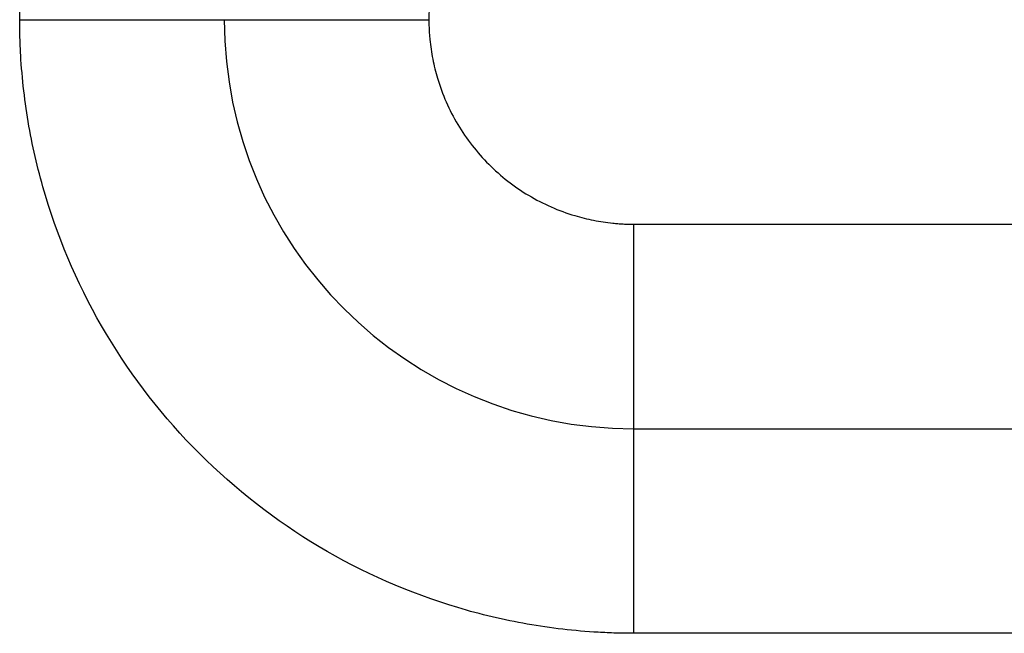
# Model space of a CAD drawing. Header units: inches. Extents: x -431 to 311, y -200 to 191.
# Tile 19 of 61: x -158.5 to -153.69, y -11.73 to -8.73. Entities that reach past the tile are written whole.
import ezdxf

# ---------------------------------------------------------------- set-up
doc = ezdxf.new("R2010")
doc.units = ezdxf.units.IN

# ---------------------------------------------------------------- blocks, each defined once
blk = doc.blocks.new('001_G23_G27_BF_B3_20W_30W_Motor_1_1__4', base_point=(-311, -62.7655))
at = {"color": 7, "linetype": 'Continuous'}
blk.add_line((-155.5, -10.7345), (-121, -10.7345), dxfattribs=at)
blk.add_arc((-155.5, -8.7345), 2, 180, -90, dxfattribs=at)
at = {"color": 1, "linetype": 'Continuous'}
for points, knots in [([(-158.5, -8.7349), (-158.4998, -8.7061), (-158.4993, -8.6487), (-158.4916, -8.475), (-158.4615, -8.2145), (-158.351, -7.7468), (-158.1029, -7.1818), (-157.6433, -6.5917), (-157.0533, -6.1319), (-156.4885, -5.8838), (-156.0212, -5.7732), (-155.7609, -5.743), (-155.587, -5.7353), (-155.5293, -5.7348), (-155.5004, -5.7345)], [0, 0, 0, 0, 0.08616, 0.172274, 0.521578, 0.87093, 1.611483, 2.352036, 3.092588, 3.833141, 4.181973, 4.530753, 4.617373, 4.703939, 4.703939, 4.703939, 4.703939]), ([(-155.4998, -7.7345), (-155.5078, -7.7346), (-155.524, -7.7347), (-155.5482, -7.7356), (-155.5724, -7.737), (-155.6206, -7.7411), (-155.6926, -7.7516), (-155.8353, -7.7868), (-156.0176, -7.8669), (-156.2143, -8.0201), (-156.3675, -8.2167), (-156.4473, -8.3983), (-156.4823, -8.5395), (-156.4929, -8.6104), (-156.4972, -8.6586), (-156.4988, -8.6839), (-156.4998, -8.7093), (-156.4999, -8.7262), (-156.5, -8.7347)], [0, 0, 0, 0, 0.024235, 0.04847, 0.072697, 0.096909, 0.193673, 0.290494, 0.537345, 0.784196, 1.031047, 1.277898, 1.372499, 1.467041, 1.492404, 1.517775, 1.543153, 1.568531, 1.568531, 1.568531, 1.568531]), ([(-158.5, -8.7349), (-158.4968, -8.7349), (-158.4904, -8.7349), (-158.4808, -8.7349), (-158.4712, -8.7349), (-158.4615, -8.7348), (-158.4518, -8.7348), (-158.442, -8.7348), (-158.4323, -8.7348), (-158.4225, -8.7348), (-158.4126, -8.7348), (-158.4027, -8.7348), (-158.3929, -8.7348), (-158.3829, -8.7348), (-158.373, -8.7348), (-158.363, -8.7348), (-158.3531, -8.7348), (-158.3431, -8.7348), (-158.3331, -8.7348), (-158.323, -8.7348), (-158.313, -8.7348), (-158.3029, -8.7348), (-158.2929, -8.7348), (-158.2828, -8.7348), (-158.2727, -8.7348), (-158.2627, -8.7348), (-158.2526, -8.7348), (-158.2425, -8.7348), (-158.2324, -8.7348), (-158.2223, -8.7348), (-158.2123, -8.7348), (-158.2022, -8.7348), (-158.1921, -8.7348), (-158.182, -8.7348), (-158.172, -8.7348), (-158.162, -8.7348), (-158.1519, -8.7348), (-158.1419, -8.7348), (-158.133, -8.7348), (-158.1252, -8.7348), (-158.1185, -8.7348), (-158.1118, -8.7348), (-158.1051, -8.7348), (-158.0985, -8.7347), (-158.0918, -8.7347), (-158.0852, -8.7347), (-158.0785, -8.7347), (-158.0719, -8.7347), (-158.0653, -8.7347), (-158.0587, -8.7347), (-158.0522, -8.7347), (-158.0456, -8.7347), (-158.0391, -8.7347), (-158.0326, -8.7347), (-158.0261, -8.7347), (-158.0196, -8.7347), (-158.0131, -8.7347), (-158.0067, -8.7347), (-158.0003, -8.7347), (-157.9939, -8.7347), (-157.9875, -8.7347), (-157.9811, -8.7347), (-157.9748, -8.7347), (-157.9685, -8.7347), (-157.9622, -8.7347), (-157.9559, -8.7347), (-157.9497, -8.7347), (-157.9435, -8.7347), (-157.9373, -8.7347), (-157.9311, -8.7347), (-157.925, -8.7347), (-157.9189, -8.7347), (-157.9128, -8.7347), (-157.9068, -8.7347), (-157.9008, -8.7347), (-157.8948, -8.7347), (-157.8888, -8.7347), (-157.8829, -8.7347), (-157.877, -8.7347), (-157.8712, -8.7347), (-157.8653, -8.7347), (-157.8596, -8.7347), (-157.8538, -8.7347), (-157.8481, -8.7347), (-157.8424, -8.7347), (-157.8367, -8.7347), (-157.8311, -8.7347), (-157.8256, -8.7347), (-157.82, -8.7347), (-157.8145, -8.7347), (-157.8091, -8.7347), (-157.8036, -8.7347), (-157.7983, -8.7347), (-157.7932, -8.7347), (-157.7883, -8.7347), (-157.7838, -8.7347), (-157.7793, -8.7347), (-157.7748, -8.7347), (-157.7704, -8.7347), (-157.766, -8.7347), (-157.7616, -8.7347), (-157.7572, -8.7347), (-157.7529, -8.7347), (-157.7486, -8.7347), (-157.7444, -8.7347), (-157.7402, -8.7347), (-157.736, -8.7347), (-157.7318, -8.7347), (-157.7277, -8.7347), (-157.7236, -8.7347), (-157.7196, -8.7347), (-157.7156, -8.7347), (-157.7116, -8.7347), (-157.7077, -8.7347), (-157.7037, -8.7347), (-157.6999, -8.7347), (-157.696, -8.7347), (-157.6922, -8.7347), (-157.6885, -8.7347), (-157.6847, -8.7347), (-157.681, -8.7347), (-157.6774, -8.7347), (-157.6737, -8.7347), (-157.6701, -8.7347), (-157.6666, -8.7347), (-157.663, -8.7346), (-157.6596, -8.7346), (-157.6561, -8.7346), (-157.6527, -8.7346), (-157.6493, -8.7346), (-157.646, -8.7346), (-157.6427, -8.7346), (-157.6394, -8.7346), (-157.6362, -8.7346), (-157.633, -8.7346), (-157.6298, -8.7346), (-157.6267, -8.7346), (-157.6236, -8.7346), (-157.6206, -8.7346), (-157.6176, -8.7346), (-157.6146, -8.7346), (-157.6117, -8.7346), (-157.6088, -8.7346), (-157.606, -8.7346), (-157.6032, -8.7346), (-157.6004, -8.7346), (-157.5977, -8.7346), (-157.595, -8.7346), (-157.5923, -8.7346), (-157.5897, -8.7346), (-157.5871, -8.7346), (-157.5846, -8.7346), (-157.5821, -8.7346), (-157.5796, -8.7346), (-157.5772, -8.7346), (-157.5749, -8.7346), (-157.5725, -8.7346), (-157.5702, -8.7346), (-157.5679, -8.7346), (-157.5656, -8.7346), (-157.5633, -8.7346), (-157.5611, -8.7346), (-157.559, -8.7346), (-157.5568, -8.7346), (-157.5547, -8.7346), (-157.5527, -8.7346), (-157.5507, -8.7346), (-157.5487, -8.7346), (-157.5468, -8.7346), (-157.5449, -8.7346), (-157.5431, -8.7346), (-157.5412, -8.7346), (-157.5395, -8.7346), (-157.5378, -8.7346), (-157.5361, -8.7346), (-157.5344, -8.7346), (-157.5328, -8.7346), (-157.5313, -8.7346), (-157.5298, -8.7346), (-157.5283, -8.7346), (-157.5268, -8.7346), (-157.5254, -8.7346), (-157.5241, -8.7346), (-157.5227, -8.7346), (-157.5215, -8.7346), (-157.5202, -8.7346), (-157.519, -8.7346), (-157.5178, -8.7346), (-157.5167, -8.7346), (-157.5156, -8.7346), (-157.5145, -8.7346), (-157.5135, -8.7346), (-157.5125, -8.7346), (-157.5115, -8.7346), (-157.5106, -8.7346), (-157.5097, -8.7346), (-157.5088, -8.7346), (-157.508, -8.7346), (-157.5073, -8.7345), (-157.5066, -8.7345), (-157.5059, -8.7345), (-157.5052, -8.7345), (-157.5046, -8.7345), (-157.5041, -8.7345), (-157.5035, -8.7345), (-157.503, -8.7345), (-157.5026, -8.7345), (-157.5022, -8.7345), (-157.5018, -8.7345), (-157.5015, -8.7345), (-157.5011, -8.7345), (-157.5009, -8.7345), (-157.5006, -8.7345), (-157.5005, -8.7345), (-157.5003, -8.7345), (-157.5002, -8.7345), (-157.5001, -8.7345), (-157.5, -8.7345), (-157.5, -8.7345), (-157.5, -8.7345)], [0, 0, 0, 0, 0.009564, 0.019168, 0.028811, 0.03849, 0.048204, 0.057952, 0.067731, 0.077541, 0.08738, 0.097246, 0.107137, 0.117053, 0.126991, 0.136949, 0.146927, 0.156923, 0.166935, 0.176961, 0.187, 0.19705, 0.20711, 0.217178, 0.227253, 0.237332, 0.247415, 0.2575, 0.267585, 0.277668, 0.287749, 0.297825, 0.307895, 0.317957, 0.328009, 0.338051, 0.34808, 0.358095, 0.368095, 0.374807, 0.381509, 0.3882, 0.39488, 0.401548, 0.408203, 0.414846, 0.421475, 0.42809, 0.43469, 0.441275, 0.447844, 0.454397, 0.460932, 0.46745, 0.47395, 0.48043, 0.486892, 0.493334, 0.499755, 0.506155, 0.512533, 0.518889, 0.525223, 0.531533, 0.537819, 0.54408, 0.550317, 0.556528, 0.562712, 0.56887, 0.575, 0.581102, 0.587176, 0.593221, 0.599236, 0.60522, 0.611174, 0.617096, 0.622986, 0.628844, 0.634669, 0.640459, 0.646216, 0.651937, 0.657623, 0.663273, 0.668887, 0.674463, 0.680001, 0.685501, 0.690963, 0.696384, 0.701766, 0.707107, 0.711679, 0.716219, 0.720727, 0.725204, 0.729648, 0.73406, 0.738439, 0.742786, 0.7471, 0.751382, 0.75563, 0.759845, 0.764027, 0.768176, 0.772291, 0.776372, 0.780419, 0.784433, 0.788412, 0.792357, 0.796267, 0.800143, 0.803984, 0.80779, 0.811561, 0.815297, 0.818998, 0.822663, 0.826293, 0.829887, 0.833445, 0.836967, 0.840453, 0.843903, 0.847316, 0.850692, 0.854032, 0.857335, 0.860601, 0.863829, 0.867021, 0.870175, 0.873291, 0.876369, 0.87941, 0.882412, 0.885377, 0.888303, 0.89119, 0.894039, 0.896849, 0.899621, 0.902353, 0.905046, 0.907699, 0.910314, 0.912888, 0.915423, 0.917918, 0.920373, 0.922787, 0.925161, 0.927495, 0.929788, 0.932127, 0.934423, 0.936679, 0.938892, 0.941065, 0.943196, 0.945286, 0.947334, 0.949342, 0.951309, 0.953235, 0.95512, 0.956964, 0.958768, 0.960531, 0.962254, 0.963936, 0.965579, 0.967181, 0.968743, 0.970265, 0.971747, 0.973189, 0.974592, 0.975955, 0.977278, 0.978562, 0.979807, 0.981012, 0.982178, 0.983305, 0.98443, 0.985514, 0.986558, 0.98756, 0.988522, 0.989443, 0.990325, 0.991166, 0.991968, 0.99273, 0.993453, 0.994137, 0.994781, 0.995387, 0.995955, 0.996484, 0.996975, 0.997429, 0.997844, 0.998222, 0.998563, 0.998867, 0.999135, 0.999366, 0.999561, 0.999719, 0.999843, 0.99993, 0.999983, 1, 1, 1, 1]), ([(-155.5001, -11.7345), (-155.5287, -11.7343), (-155.586, -11.7338), (-155.7596, -11.7261), (-156.0201, -11.696), (-156.4878, -11.5855), (-157.0527, -11.3374), (-157.6428, -10.8778), (-158.1026, -10.2878), (-158.3507, -9.723), (-158.4613, -9.2557), (-158.4915, -8.9953), (-158.4993, -8.8215), (-158.4998, -8.7637), (-158.5, -8.7349)], [0, 0, 0, 0, 0.085917, 0.171843, 0.521146, 0.870499, 1.611052, 2.351605, 3.092157, 3.83271, 4.181541, 4.530322, 4.616975, 4.703583, 4.703583, 4.703583, 4.703583]), ([(-157.5, -8.7345), (-157.5, -8.7345), (-157.5, -8.7345), (-157.5, -8.7345), (-157.4999, -8.7345), (-157.4999, -8.7345), (-157.4998, -8.7345), (-157.4997, -8.7345), (-157.4996, -8.7345), (-157.4995, -8.7345), (-157.4993, -8.7345), (-157.4992, -8.7345), (-157.499, -8.7345), (-157.4988, -8.7345), (-157.4986, -8.7345), (-157.4984, -8.7345), (-157.4981, -8.7345), (-157.4979, -8.7345), (-157.4976, -8.7345), (-157.4973, -8.7345), (-157.497, -8.7345), (-157.4967, -8.7345), (-157.4963, -8.7345), (-157.496, -8.7345), (-157.4956, -8.7345), (-157.4952, -8.7345), (-157.4947, -8.7345), (-157.4943, -8.7345), (-157.4939, -8.7345), (-157.4934, -8.7345), (-157.4929, -8.7345), (-157.4924, -8.7345), (-157.4919, -8.7345), (-157.4913, -8.7345), (-157.4907, -8.7345), (-157.4902, -8.7345), (-157.4896, -8.7345), (-157.4889, -8.7345), (-157.4883, -8.7345), (-157.4876, -8.7345), (-157.487, -8.7345), (-157.4863, -8.7345), (-157.4856, -8.7345), (-157.4848, -8.7345), (-157.4841, -8.7345), (-157.4833, -8.7345), (-157.4825, -8.7345), (-157.4818, -8.7345), (-157.481, -8.7345), (-157.4802, -8.7345), (-157.4793, -8.7345), (-157.4785, -8.7345), (-157.4776, -8.7345), (-157.4768, -8.7345), (-157.4759, -8.7345), (-157.4749, -8.7345), (-157.474, -8.7345), (-157.4731, -8.7345), (-157.4721, -8.7345), (-157.4711, -8.7345), (-157.4701, -8.7345), (-157.4691, -8.7345), (-157.468, -8.7345), (-157.467, -8.7345), (-157.4659, -8.7345), (-157.4648, -8.7345), (-157.4637, -8.7345), (-157.4625, -8.7345), (-157.4614, -8.7345), (-157.4602, -8.7345), (-157.459, -8.7345), (-157.4578, -8.7345), (-157.4566, -8.7346), (-157.4554, -8.7346), (-157.4541, -8.7346), (-157.4528, -8.7346), (-157.4515, -8.7346), (-157.4502, -8.7346), (-157.4489, -8.7346), (-157.4475, -8.7346), (-157.4461, -8.7346), (-157.4447, -8.7346), (-157.4433, -8.7346), (-157.4419, -8.7346), (-157.4405, -8.7346), (-157.439, -8.7346), (-157.4375, -8.7346), (-157.436, -8.7346), (-157.4345, -8.7346), (-157.4329, -8.7346), (-157.4314, -8.7346), (-157.4298, -8.7346), (-157.4282, -8.7346), (-157.4266, -8.7346), (-157.425, -8.7346), (-157.4234, -8.7346), (-157.4217, -8.7346), (-157.4201, -8.7346), (-157.4184, -8.7346), (-157.4167, -8.7346), (-157.4149, -8.7346), (-157.4132, -8.7346), (-157.4114, -8.7346), (-157.4096, -8.7346), (-157.4078, -8.7346), (-157.406, -8.7346), (-157.4042, -8.7346), (-157.4023, -8.7346), (-157.4004, -8.7346), (-157.3985, -8.7346), (-157.3966, -8.7346), (-157.3947, -8.7346), (-157.3928, -8.7346), (-157.3908, -8.7346), (-157.3888, -8.7346), (-157.3868, -8.7346), (-157.3848, -8.7346), (-157.3827, -8.7346), (-157.3807, -8.7346), (-157.3786, -8.7346), (-157.3765, -8.7346), (-157.3744, -8.7346), (-157.3723, -8.7346), (-157.3701, -8.7346), (-157.3679, -8.7346), (-157.3658, -8.7346), (-157.3636, -8.7346), (-157.3613, -8.7346), (-157.3591, -8.7346), (-157.3568, -8.7346), (-157.3546, -8.7346), (-157.3523, -8.7346), (-157.35, -8.7346), (-157.3476, -8.7346), (-157.3453, -8.7346), (-157.3429, -8.7346), (-157.3406, -8.7346), (-157.3382, -8.7346), (-157.3358, -8.7346), (-157.3333, -8.7346), (-157.3309, -8.7346), (-157.3284, -8.7346), (-157.3259, -8.7346), (-157.3234, -8.7346), (-157.3209, -8.7346), (-157.3184, -8.7346), (-157.3159, -8.7346), (-157.3133, -8.7346), (-157.3107, -8.7346), (-157.3081, -8.7346), (-157.3055, -8.7346), (-157.3029, -8.7346), (-157.3002, -8.7346), (-157.2976, -8.7346), (-157.2949, -8.7346), (-157.2922, -8.7346), (-157.2895, -8.7346), (-157.2867, -8.7346), (-157.284, -8.7346), (-157.2812, -8.7346), (-157.2785, -8.7346), (-157.2757, -8.7346), (-157.2729, -8.7346), (-157.27, -8.7346), (-157.2672, -8.7346), (-157.2643, -8.7346), (-157.2615, -8.7346), (-157.2586, -8.7346), (-157.2557, -8.7346), (-157.2528, -8.7346), (-157.2498, -8.7346), (-157.2469, -8.7346), (-157.2439, -8.7346), (-157.2409, -8.7346), (-157.2379, -8.7346), (-157.2349, -8.7346), (-157.2319, -8.7346), (-157.2288, -8.7346), (-157.2258, -8.7346), (-157.2227, -8.7346), (-157.2196, -8.7346), (-157.2165, -8.7346), (-157.2134, -8.7346), (-157.2103, -8.7346), (-157.207, -8.7346), (-157.2035, -8.7346), (-157.1998, -8.7346), (-157.1962, -8.7346), (-157.1925, -8.7346), (-157.1888, -8.7346), (-157.1851, -8.7346), (-157.1814, -8.7346), (-157.1776, -8.7346), (-157.1738, -8.7346), (-157.1701, -8.7346), (-157.1663, -8.7346), (-157.1624, -8.7346), (-157.1586, -8.7346), (-157.1547, -8.7346), (-157.1509, -8.7346), (-157.147, -8.7346), (-157.1431, -8.7346), (-157.1392, -8.7346), (-157.1352, -8.7346), (-157.1313, -8.7346), (-157.1273, -8.7346), (-157.1233, -8.7346), (-157.1194, -8.7346), (-157.1153, -8.7346), (-157.1113, -8.7346), (-157.1073, -8.7346), (-157.1032, -8.7346), (-157.0992, -8.7346), (-157.0951, -8.7346), (-157.091, -8.7346), (-157.0869, -8.7346), (-157.0828, -8.7346), (-157.0786, -8.7346), (-157.0745, -8.7346), (-157.0703, -8.7346), (-157.0661, -8.7346), (-157.0619, -8.7346), (-157.0578, -8.7346), (-157.0535, -8.7346), (-157.0493, -8.7346), (-157.0451, -8.7346), (-157.0408, -8.7346), (-157.0366, -8.7346), (-157.0323, -8.7346), (-157.028, -8.7346), (-157.0237, -8.7346), (-157.0194, -8.7346), (-157.0151, -8.7346), (-157.0108, -8.7346), (-157.0065, -8.7346), (-157.0021, -8.7346), (-156.9978, -8.7346), (-156.9934, -8.7346), (-156.989, -8.7346), (-156.9847, -8.7346), (-156.9803, -8.7346), (-156.9759, -8.7346), (-156.9715, -8.7346), (-156.967, -8.7346), (-156.9626, -8.7346), (-156.9582, -8.7346), (-156.9538, -8.7346), (-156.9493, -8.7346), (-156.9448, -8.7346), (-156.9404, -8.7346), (-156.9359, -8.7346), (-156.9314, -8.7346), (-156.9269, -8.7346), (-156.9225, -8.7346), (-156.918, -8.7346), (-156.9135, -8.7346), (-156.9089, -8.7346), (-156.9044, -8.7346), (-156.8999, -8.7346), (-156.8954, -8.7346), (-156.8908, -8.7346), (-156.8863, -8.7346), (-156.8818, -8.7346), (-156.8772, -8.7346), (-156.8727, -8.7346), (-156.8674, -8.7346), (-156.8614, -8.7346), (-156.8546, -8.7346), (-156.8479, -8.7346), (-156.8412, -8.7346), (-156.8344, -8.7346), (-156.8276, -8.7346), (-156.8209, -8.7346), (-156.8141, -8.7346), (-156.8073, -8.7346), (-156.8006, -8.7346), (-156.7938, -8.7346), (-156.787, -8.7346), (-156.7802, -8.7346), (-156.7735, -8.7346), (-156.7667, -8.7346), (-156.7599, -8.7346), (-156.7531, -8.7346), (-156.7463, -8.7346), (-156.7395, -8.7346), (-156.7328, -8.7346), (-156.726, -8.7346), (-156.7192, -8.7346), (-156.7124, -8.7346), (-156.7057, -8.7346), (-156.6989, -8.7346), (-156.6921, -8.7346), (-156.6854, -8.7346), (-156.6786, -8.7346), (-156.6719, -8.7346), (-156.6651, -8.7346), (-156.6584, -8.7346), (-156.6517, -8.7346), (-156.6449, -8.7346), (-156.6382, -8.7346), (-156.6315, -8.7347), (-156.6248, -8.7347), (-156.6181, -8.7347), (-156.6115, -8.7347), (-156.6048, -8.7347), (-156.5982, -8.7347), (-156.5915, -8.7347), (-156.5849, -8.7347), (-156.5783, -8.7347), (-156.5717, -8.7347), (-156.5651, -8.7347), (-156.5585, -8.7347), (-156.5519, -8.7347), (-156.5454, -8.7347), (-156.5389, -8.7347), (-156.5323, -8.7347), (-156.5258, -8.7347), (-156.5194, -8.7347), (-156.5129, -8.7347), (-156.5064, -8.7347), (-156.5021, -8.7347), (-156.5, -8.7347)], [0, 0, 0, 0, 0.0000081, 0.0000324, 0.0000731, 0.0001301, 0.0002036, 0.0002936, 0.0004002, 0.0005235, 0.0006636, 0.0008205, 0.0009943, 0.0011852, 0.0013931, 0.0016181, 0.0018604, 0.00212, 0.0023969, 0.0026914, 0.0030033, 0.0033329, 0.0036801, 0.0040452, 0.0044278, 0.0048284, 0.005247, 0.0056836, 0.0061382, 0.0066111, 0.0071021, 0.0076114, 0.008139, 0.008685, 0.0092495, 0.0098325, 0.0104341, 0.0110543, 0.0116933, 0.012351, 0.0130275, 0.0137229, 0.0144373, 0.0151706, 0.0159231, 0.0166947, 0.0174499, 0.0182229, 0.0190136, 0.0198222, 0.0206486, 0.0214928, 0.0223549, 0.0232349, 0.0241329, 0.0250488, 0.0259827, 0.0269346, 0.0279046, 0.0288926, 0.0298988, 0.030923, 0.0319654, 0.033026, 0.0341048, 0.0352018, 0.0363171, 0.0374507, 0.0386025, 0.0397727, 0.0409613, 0.0421683, 0.0433937, 0.0446375, 0.0458998, 0.0471807, 0.04848, 0.0497979, 0.0511344, 0.0524895, 0.0538632, 0.0552556, 0.0566666, 0.0580964, 0.059545, 0.0610123, 0.0624984, 0.0640033, 0.0655271, 0.0670697, 0.0686313, 0.0702117, 0.0717854, 0.0733784, 0.0749905, 0.0766219, 0.0782724, 0.0799419, 0.0816305, 0.083338, 0.0850645, 0.0868099, 0.0885742, 0.0903572, 0.092159, 0.0939795, 0.0958186, 0.0976764, 0.0995527, 0.1014475, 0.1033608, 0.1052925, 0.1072426, 0.109211, 0.1111977, 0.1132026, 0.1152257, 0.117267, 0.1193264, 0.1214038, 0.1234991, 0.1256125, 0.1277437, 0.1298928, 0.1320598, 0.1342444, 0.1364468, 0.1386669, 0.1409046, 0.1431599, 0.1454327, 0.147723, 0.1500307, 0.1523558, 0.1546982, 0.157058, 0.1594349, 0.1618291, 0.1642405, 0.1666689, 0.1691144, 0.171577, 0.1740564, 0.1765528, 0.1790661, 0.1815962, 0.1841431, 0.1867067, 0.189287, 0.1918839, 0.1944975, 0.1971275, 0.1997741, 0.2024371, 0.2051165, 0.2078123, 0.2105244, 0.2132527, 0.2159973, 0.218758, 0.2215348, 0.2243277, 0.2271367, 0.2299616, 0.2328024, 0.2356592, 0.2385318, 0.2414201, 0.2443243, 0.2472441, 0.2501795, 0.2531306, 0.2560972, 0.2590794, 0.262077, 0.26509, 0.2681184, 0.2711621, 0.2742211, 0.2772953, 0.2803847, 0.2834892, 0.2866088, 0.2897435, 0.2928932, 0.2965152, 0.3001561, 0.3038157, 0.3074937, 0.31119, 0.3149045, 0.3186368, 0.3223869, 0.3261546, 0.3299397, 0.3337419, 0.3375612, 0.3413973, 0.3452502, 0.3491194, 0.353005, 0.3569068, 0.3608244, 0.3647579, 0.3687069, 0.3726713, 0.3766509, 0.3806456, 0.3846552, 0.3886794, 0.3927181, 0.3967712, 0.4008384, 0.4049195, 0.4090145, 0.413123, 0.417245, 0.4213802, 0.4255284, 0.4296896, 0.4338634, 0.4380498, 0.4422485, 0.4464593, 0.4506821, 0.4549168, 0.459163, 0.4634207, 0.4676896, 0.4719696, 0.4762605, 0.4805622, 0.4848743, 0.4891968, 0.4935295, 0.4978722, 0.5022247, 0.5065868, 0.5109584, 0.5153392, 0.5197292, 0.524128, 0.5285356, 0.5329517, 0.5373762, 0.5418089, 0.5462497, 0.5506982, 0.5551544, 0.559618, 0.564089, 0.568567, 0.573052, 0.5775437, 0.582042, 0.5865467, 0.5910576, 0.5955745, 0.6000973, 0.6046257, 0.6091596, 0.6136988, 0.6182431, 0.6227924, 0.6273465, 0.6319051, 0.6386302, 0.6453626, 0.6521018, 0.6588475, 0.665599, 0.6723559, 0.6791178, 0.685884, 0.6926543, 0.699428, 0.7062047, 0.7129839, 0.7197651, 0.7265478, 0.7333316, 0.740116, 0.7469005, 0.7536845, 0.7604677, 0.7672496, 0.7740295, 0.7808072, 0.787582, 0.7943536, 0.8011213, 0.8078848, 0.8146436, 0.8213971, 0.8281449, 0.8348866, 0.8416215, 0.8483493, 0.8550694, 0.8617814, 0.8684848, 0.8751791, 0.8818638, 0.8885385, 0.8952026, 0.9018557, 0.9084972, 0.9151268, 0.9217439, 0.928348, 0.9349387, 0.9415155, 0.9480778, 0.9546253, 0.9611573, 0.9676735, 0.9741734, 0.9806564, 0.9871222, 0.9935701, 0.9999997, 0.9999997, 0.9999997, 0.9999997]), ([(-156.5, -8.7347), (-156.4999, -8.7427), (-156.4998, -8.7588), (-156.4989, -8.7829), (-156.4975, -8.807), (-156.4934, -8.8552), (-156.4829, -8.9271), (-156.4477, -9.0698), (-156.3676, -9.2521), (-156.2144, -9.4488), (-156.0178, -9.602), (-155.8362, -9.6818), (-155.695, -9.7168), (-155.6241, -9.7274), (-155.5759, -9.7317), (-155.5505, -9.7333), (-155.525, -9.7343), (-155.5081, -9.7344), (-155.4996, -9.7345)], [0, 0, 0, 0, 0.024122, 0.048239, 0.07236, 0.096498, 0.193262, 0.290083, 0.536934, 0.783785, 1.030636, 1.277487, 1.372088, 1.46663, 1.492037, 1.517472, 1.542921, 1.568367, 1.568367, 1.568367, 1.568367]), ([(-155.4996, -9.7345), (-155.4996, -9.7379), (-155.4996, -9.7446), (-155.4996, -9.7548), (-155.4996, -9.765), (-155.4996, -9.7752), (-155.4996, -9.7855), (-155.4996, -9.7958), (-155.4996, -9.8062), (-155.4996, -9.8166), (-155.4996, -9.827), (-155.4996, -9.8374), (-155.4996, -9.8479), (-155.4996, -9.8584), (-155.4996, -9.8689), (-155.4996, -9.8794), (-155.4996, -9.89), (-155.4997, -9.9006), (-155.4997, -9.9112), (-155.4997, -9.9218), (-155.4997, -9.9324), (-155.4997, -9.9431), (-155.4997, -9.9537), (-155.4997, -9.9644), (-155.4997, -9.975), (-155.4997, -9.9857), (-155.4997, -9.9963), (-155.4997, -10.007), (-155.4997, -10.0176), (-155.4997, -10.0283), (-155.4997, -10.0389), (-155.4997, -10.0496), (-155.4997, -10.0602), (-155.4997, -10.0708), (-155.4997, -10.0814), (-155.4997, -10.092), (-155.4997, -10.1015), (-155.4997, -10.1098), (-155.4997, -10.1171), (-155.4997, -10.1243), (-155.4997, -10.1315), (-155.4997, -10.1387), (-155.4997, -10.1458), (-155.4997, -10.153), (-155.4997, -10.1601), (-155.4997, -10.1673), (-155.4997, -10.1744), (-155.4997, -10.1814), (-155.4997, -10.1885), (-155.4997, -10.1956), (-155.4997, -10.2026), (-155.4997, -10.2096), (-155.4997, -10.2166), (-155.4997, -10.2235), (-155.4997, -10.2305), (-155.4997, -10.2374), (-155.4997, -10.2443), (-155.4997, -10.2511), (-155.4998, -10.258), (-155.4998, -10.2648), (-155.4998, -10.2716), (-155.4998, -10.2783), (-155.4998, -10.2851), (-155.4998, -10.2918), (-155.4998, -10.2984), (-155.4998, -10.3051), (-155.4998, -10.3117), (-155.4998, -10.3182), (-155.4998, -10.3248), (-155.4998, -10.3313), (-155.4998, -10.3377), (-155.4998, -10.3442), (-155.4998, -10.3505), (-155.4998, -10.3569), (-155.4998, -10.3632), (-155.4998, -10.3695), (-155.4998, -10.3757), (-155.4998, -10.3819), (-155.4998, -10.3881), (-155.4998, -10.3942), (-155.4998, -10.4003), (-155.4998, -10.4063), (-155.4998, -10.4123), (-155.4998, -10.4183), (-155.4998, -10.4242), (-155.4998, -10.43), (-155.4998, -10.4358), (-155.4998, -10.4413), (-155.4998, -10.4466), (-155.4998, -10.4515), (-155.4998, -10.4564), (-155.4998, -10.4612), (-155.4998, -10.466), (-155.4998, -10.4708), (-155.4998, -10.4755), (-155.4998, -10.4802), (-155.4998, -10.4849), (-155.4998, -10.4895), (-155.4998, -10.4941), (-155.4998, -10.4986), (-155.4998, -10.5031), (-155.4998, -10.5075), (-155.4998, -10.512), (-155.4998, -10.5163), (-155.4998, -10.5207), (-155.4998, -10.525), (-155.4998, -10.5292), (-155.4998, -10.5335), (-155.4998, -10.5376), (-155.4998, -10.5418), (-155.4998, -10.5459), (-155.4998, -10.5499), (-155.4998, -10.5539), (-155.4998, -10.5579), (-155.4998, -10.5618), (-155.4998, -10.5657), (-155.4998, -10.5696), (-155.4998, -10.5734), (-155.4998, -10.5771), (-155.4998, -10.5808), (-155.4998, -10.5845), (-155.4998, -10.5881), (-155.4998, -10.5917), (-155.4998, -10.5953), (-155.4998, -10.5988), (-155.4998, -10.6022), (-155.4999, -10.6056), (-155.4999, -10.609), (-155.4999, -10.6123), (-155.4999, -10.6156), (-155.4999, -10.6188), (-155.4999, -10.622), (-155.4999, -10.6251), (-155.4999, -10.6282), (-155.4999, -10.6313), (-155.4999, -10.6343), (-155.4999, -10.6373), (-155.4999, -10.6402), (-155.4999, -10.643), (-155.4999, -10.6459), (-155.4999, -10.6486), (-155.4999, -10.6514), (-155.4999, -10.654), (-155.4999, -10.6567), (-155.4999, -10.6593), (-155.4999, -10.6618), (-155.4999, -10.6643), (-155.4999, -10.6668), (-155.4999, -10.6692), (-155.4999, -10.6716), (-155.4999, -10.674), (-155.4999, -10.6763), (-155.4999, -10.6786), (-155.4999, -10.6808), (-155.4999, -10.6829), (-155.4999, -10.6851), (-155.4999, -10.6871), (-155.4999, -10.6892), (-155.4999, -10.6911), (-155.4999, -10.6931), (-155.4999, -10.695), (-155.4999, -10.6968), (-155.4999, -10.6986), (-155.4999, -10.7003), (-155.4999, -10.7021), (-155.4999, -10.7037), (-155.4999, -10.7053), (-155.4999, -10.7069), (-155.4999, -10.7084), (-155.4999, -10.7099), (-155.4999, -10.7113), (-155.4999, -10.7127), (-155.4999, -10.714), (-155.4999, -10.7153), (-155.4999, -10.7166), (-155.4999, -10.7178), (-155.4999, -10.719), (-155.4999, -10.7202), (-155.4999, -10.7213), (-155.4999, -10.7223), (-155.4999, -10.7233), (-155.4999, -10.7243), (-155.5, -10.7252), (-155.5, -10.7261), (-155.5, -10.727), (-155.5, -10.7277), (-155.5, -10.7285), (-155.5, -10.7292), (-155.5, -10.7298), (-155.5, -10.7304), (-155.5, -10.731), (-155.5, -10.7315), (-155.5, -10.732), (-155.5, -10.7324), (-155.5, -10.7328), (-155.5, -10.7332), (-155.5, -10.7335), (-155.5, -10.7338), (-155.5, -10.734), (-155.5, -10.7342), (-155.5, -10.7343), (-155.5, -10.7344), (-155.5, -10.7345), (-155.5, -10.7345), (-155.5, -10.7345)], [0, 0, 0, 0, 0.010112, 0.020268, 0.030467, 0.040707, 0.050986, 0.061301, 0.071652, 0.082035, 0.092451, 0.102895, 0.113367, 0.123865, 0.134387, 0.14493, 0.155494, 0.166076, 0.176674, 0.187287, 0.197912, 0.208548, 0.219193, 0.229844, 0.240501, 0.251161, 0.261822, 0.272483, 0.283141, 0.293795, 0.304443, 0.315083, 0.325712, 0.33633, 0.346935, 0.357523, 0.368095, 0.375333, 0.382559, 0.389773, 0.396973, 0.404159, 0.411331, 0.418487, 0.425627, 0.432751, 0.439856, 0.446943, 0.454012, 0.46106, 0.468088, 0.475095, 0.482079, 0.489041, 0.49598, 0.502895, 0.509784, 0.516649, 0.523486, 0.530297, 0.537081, 0.543835, 0.550561, 0.557257, 0.563922, 0.570555, 0.577157, 0.583726, 0.590261, 0.596762, 0.603229, 0.609659, 0.616053, 0.62241, 0.628729, 0.63501, 0.641251, 0.647453, 0.653613, 0.659732, 0.665809, 0.671843, 0.677834, 0.68378, 0.689681, 0.695536, 0.701345, 0.707107, 0.712065, 0.716985, 0.721868, 0.726714, 0.731521, 0.736291, 0.741022, 0.745715, 0.750369, 0.754984, 0.75956, 0.764098, 0.768596, 0.773054, 0.777473, 0.781851, 0.78619, 0.790489, 0.794747, 0.798964, 0.80314, 0.807276, 0.81137, 0.815423, 0.819435, 0.823404, 0.827332, 0.831218, 0.835061, 0.838862, 0.842621, 0.846336, 0.850008, 0.853638, 0.857223, 0.860766, 0.864264, 0.867719, 0.871129, 0.874495, 0.877817, 0.881094, 0.884326, 0.887513, 0.890655, 0.893751, 0.896802, 0.899807, 0.902766, 0.905679, 0.908545, 0.911365, 0.914139, 0.916865, 0.919545, 0.922177, 0.924762, 0.927299, 0.929788, 0.932286, 0.934737, 0.93714, 0.939496, 0.941804, 0.944065, 0.94628, 0.948447, 0.950567, 0.952641, 0.954668, 0.956649, 0.958583, 0.960471, 0.962312, 0.964108, 0.965857, 0.967561, 0.969219, 0.970831, 0.972398, 0.973919, 0.975395, 0.976826, 0.978212, 0.979552, 0.980848, 0.982099, 0.983305, 0.984509, 0.985666, 0.986776, 0.987839, 0.988855, 0.989826, 0.99075, 0.991629, 0.992462, 0.99325, 0.993993, 0.994692, 0.995345, 0.995955, 0.99652, 0.997042, 0.997521, 0.997956, 0.998348, 0.998698, 0.999006, 0.999271, 0.999495, 0.999678, 0.999819, 0.99992, 0.99998, 1, 1, 1, 1]), ([(-155.4996, -9.7345), (-155.4761, -9.7345), (-155.4291, -9.7345), (-149.6557, -9.7345), (-138.1793, -9.7345), (-126.7264, -9.7345), (-121, -9.7345)], [0, 0, 0, 0, 0.070479, 0.14101, 17.3203, 34.499589, 34.499589, 34.499589, 34.499589]), ([(-155.5, -10.7345), (-155.5, -10.7345), (-155.5, -10.7345), (-155.5, -10.7345), (-155.5, -10.7345), (-155.5, -10.7346), (-155.5, -10.7346), (-155.5, -10.7346), (-155.5, -10.7347), (-155.5, -10.7348), (-155.5, -10.7348), (-155.5, -10.7349), (-155.5, -10.735), (-155.5, -10.7351), (-155.5, -10.7352), (-155.5, -10.7353), (-155.5, -10.7354), (-155.5, -10.7355), (-155.5, -10.7356), (-155.5, -10.7358), (-155.5, -10.7359), (-155.5, -10.7361), (-155.5, -10.7362), (-155.5, -10.7364), (-155.5, -10.7366), (-155.5, -10.7368), (-155.5, -10.737), (-155.5, -10.7372), (-155.5, -10.7374), (-155.5, -10.7376), (-155.5, -10.7378), (-155.5, -10.7381), (-155.5, -10.7383), (-155.5, -10.7386), (-155.5, -10.7388), (-155.5, -10.7391), (-155.5, -10.7393), (-155.5, -10.7396), (-155.5, -10.7399), (-155.5, -10.7402), (-155.5, -10.7405), (-155.5, -10.7408), (-155.5, -10.7411), (-155.5, -10.7414), (-155.5, -10.7418), (-155.5, -10.7421), (-155.5, -10.7425), (-155.5, -10.7428), (-155.5, -10.7432), (-155.5, -10.7436), (-155.5, -10.7439), (-155.5, -10.7443), (-155.5, -10.7447), (-155.5, -10.7451), (-155.5, -10.7456), (-155.5, -10.746), (-155.5, -10.7464), (-155.5, -10.7469), (-155.5, -10.7473), (-155.5, -10.7478), (-155.5, -10.7482), (-155.5, -10.7487), (-155.5, -10.7492), (-155.5, -10.7497), (-155.5, -10.7502), (-155.5, -10.7507), (-155.5, -10.7512), (-155.5, -10.7517), (-155.5, -10.7522), (-155.5, -10.7528), (-155.5, -10.7533), (-155.5, -10.7538), (-155.5, -10.7544), (-155.5, -10.7549), (-155.5, -10.7555), (-155.5, -10.7561), (-155.5, -10.7567), (-155.5, -10.7572), (-155.5, -10.7578), (-155.5, -10.7585), (-155.5, -10.7591), (-155.5, -10.7597), (-155.5, -10.7603), (-155.5, -10.761), (-155.5, -10.7616), (-155.5, -10.7623), (-155.5, -10.7629), (-155.5, -10.7636), (-155.5, -10.7643), (-155.5, -10.765), (-155.5, -10.7657), (-155.5, -10.7664), (-155.5, -10.7671), (-155.5, -10.7678), (-155.5, -10.7685), (-155.5, -10.7693), (-155.5, -10.77), (-155.5, -10.7708), (-155.5, -10.7716), (-155.5, -10.7723), (-155.5, -10.7731), (-155.5, -10.7739), (-155.5, -10.7747), (-155.5, -10.7755), (-155.5, -10.7763), (-155.5, -10.7771), (-155.5, -10.778), (-155.5, -10.7788), (-155.5, -10.7797), (-155.5, -10.7805), (-155.5, -10.7814), (-155.5, -10.7823), (-155.5, -10.7831), (-155.5, -10.784), (-155.5, -10.7849), (-155.5, -10.7858), (-155.5, -10.7868), (-155.5, -10.7877), (-155.5, -10.7886), (-155.5, -10.7896), (-155.5, -10.7905), (-155.5, -10.7915), (-155.5, -10.7924), (-155.5, -10.7934), (-155.5, -10.7944), (-155.5, -10.7954), (-155.5, -10.7964), (-155.5, -10.7974), (-155.5, -10.7984), (-155.5, -10.7995), (-155.5, -10.8005), (-155.5, -10.8015), (-155.5, -10.8026), (-155.5, -10.8036), (-155.5, -10.8047), (-155.5, -10.8058), (-155.5, -10.8068), (-155.5, -10.8079), (-155.5, -10.809), (-155.5, -10.8101), (-155.5, -10.8112), (-155.5, -10.8123), (-155.5, -10.8134), (-155.5, -10.8146), (-155.5, -10.8157), (-155.5, -10.8168), (-155.5, -10.818), (-155.5, -10.8192), (-155.5, -10.8203), (-155.5, -10.8215), (-155.5, -10.8227), (-155.5, -10.8239), (-155.5, -10.8251), (-155.5, -10.8263), (-155.5, -10.8275), (-155.5, -10.8288), (-155.5, -10.83), (-155.5, -10.8313), (-155.5, -10.8325), (-155.5, -10.8338), (-155.5, -10.835), (-155.5, -10.8363), (-155.5, -10.8376), (-155.5, -10.8389), (-155.5, -10.8402), (-155.5, -10.8415), (-155.5, -10.8429), (-155.5, -10.8442), (-155.5, -10.8455), (-155.5, -10.8469), (-155.5, -10.8482), (-155.5, -10.8496), (-155.5, -10.851), (-155.5, -10.8524), (-155.5, -10.8537), (-155.5, -10.8551), (-155.5, -10.8565), (-155.5, -10.858), (-155.5, -10.8594), (-155.5, -10.8608), (-155.5, -10.8623), (-155.5, -10.8637), (-155.5, -10.8652), (-155.5, -10.8666), (-155.5, -10.8681), (-155.5, -10.8696), (-155.5, -10.8711), (-155.5, -10.8725), (-155.5, -10.874), (-155.5, -10.8756), (-155.5, -10.8771), (-155.5, -10.8786), (-155.5, -10.8801), (-155.5, -10.8817), (-155.5, -10.8832), (-155.5, -10.8848), (-155.5, -10.8864), (-155.5, -10.8879), (-155.5, -10.8895), (-155.5, -10.8911), (-155.5, -10.8927), (-155.5, -10.8943), (-155.5, -10.8959), (-155.5, -10.8975), (-155.5, -10.8992), (-155.5, -10.9008), (-155.5, -10.9025), (-155.5, -10.9041), (-155.5, -10.9058), (-155.5, -10.9074), (-155.5, -10.9091), (-155.5, -10.9108), (-155.5, -10.9125), (-155.5, -10.9142), (-155.5, -10.9159), (-155.5, -10.9176), (-155.5, -10.9193), (-155.5, -10.921), (-155.5, -10.9228), (-155.5, -10.9245), (-155.5, -10.9263), (-155.5, -10.928), (-155.5, -10.9298), (-155.5, -10.9316), (-155.5, -10.9334), (-155.5, -10.9351), (-155.5, -10.9369), (-155.5, -10.9387), (-155.5, -10.9406), (-155.5, -10.9424), (-155.5, -10.9442), (-155.5, -10.946), (-155.5, -10.9479), (-155.5, -10.9497), (-155.5, -10.9516), (-155.5, -10.9534), (-155.5, -10.9553), (-155.5, -10.9572), (-155.5, -10.9591), (-155.5, -10.961), (-155.5, -10.9629), (-155.5, -10.9648), (-155.5, -10.9667), (-155.5, -10.9686), (-155.5, -10.9705), (-155.5, -10.9725), (-155.5, -10.9744), (-155.5, -10.9764), (-155.5, -10.9783), (-155.5, -10.9803), (-155.5, -10.9823), (-155.5, -10.9842), (-155.5, -10.9862), (-155.5, -10.9882), (-155.5, -10.9902), (-155.5, -10.9922), (-155.5, -10.9942), (-155.5, -10.9963), (-155.5, -10.9983), (-155.5, -11.0003), (-155.5, -11.0024), (-155.5, -11.0044), (-155.5, -11.0065), (-155.5, -11.0085), (-155.5, -11.0106), (-155.5, -11.0127), (-155.5, -11.0148), (-155.5, -11.0168), (-155.5, -11.0189), (-155.5, -11.021), (-155.5, -11.0232), (-155.5, -11.0253), (-155.5, -11.0275), (-155.5, -11.0299), (-155.5, -11.0323), (-155.5, -11.0348), (-155.5, -11.0373), (-155.5, -11.0398), (-155.5, -11.0423), (-155.5, -11.0448), (-155.5, -11.0474), (-155.5, -11.0499), (-155.5, -11.0524), (-155.5, -11.055), (-155.5, -11.0575), (-155.5, -11.0601), (-155.5, -11.0627), (-155.5, -11.0652), (-155.5, -11.0678), (-155.5, -11.0704), (-155.5, -11.073), (-155.5, -11.0756), (-155.5, -11.0783), (-155.5, -11.0809), (-155.5, -11.0835), (-155.5, -11.0862), (-155.5, -11.0888), (-155.5, -11.0915), (-155.5, -11.0941), (-155.5, -11.0968), (-155.5, -11.0995), (-155.5, -11.1022), (-155.5, -11.1049), (-155.5, -11.1076), (-155.5, -11.1103), (-155.5, -11.113), (-155.5, -11.1157), (-155.5, -11.1185), (-155.5, -11.1212), (-155.5, -11.1239), (-155.5, -11.1267), (-155.5, -11.1294), (-155.5, -11.1322), (-155.5, -11.135), (-155.5, -11.1377), (-155.5, -11.1405), (-155.5, -11.1433), (-155.5, -11.1461), (-155.5, -11.1489), (-155.5, -11.1517), (-155.5, -11.1545), (-155.5, -11.1574), (-155.5, -11.1602), (-155.5, -11.163), (-155.5, -11.1658), (-155.5, -11.1687), (-155.5, -11.1715), (-155.5, -11.1744), (-155.5, -11.1773), (-155.5, -11.1801), (-155.5001, -11.183), (-155.5001, -11.1859), (-155.5001, -11.1887), (-155.5001, -11.1916), (-155.5001, -11.1945), (-155.5001, -11.1974), (-155.5001, -11.2003), (-155.5001, -11.2032), (-155.5001, -11.2062), (-155.5001, -11.2091), (-155.5001, -11.212), (-155.5001, -11.2149), (-155.5001, -11.2179), (-155.5001, -11.2208), (-155.5001, -11.2237), (-155.5001, -11.2267), (-155.5001, -11.2296), (-155.5001, -11.2326), (-155.5001, -11.2356), (-155.5001, -11.2385), (-155.5001, -11.2415), (-155.5001, -11.2445), (-155.5001, -11.2475), (-155.5001, -11.2504), (-155.5001, -11.2534), (-155.5001, -11.2564), (-155.5001, -11.2594), (-155.5001, -11.2624), (-155.5001, -11.2654), (-155.5001, -11.2684), (-155.5001, -11.2714), (-155.5001, -11.2745), (-155.5001, -11.2775), (-155.5001, -11.2805), (-155.5001, -11.2835), (-155.5001, -11.2866), (-155.5001, -11.2896), (-155.5001, -11.2926), (-155.5001, -11.2957), (-155.5001, -11.2987), (-155.5001, -11.3018), (-155.5001, -11.3048), (-155.5001, -11.3079), (-155.5001, -11.3109), (-155.5001, -11.314), (-155.5001, -11.317), (-155.5001, -11.3201), (-155.5001, -11.3232), (-155.5001, -11.3262), (-155.5001, -11.3293), (-155.5001, -11.3324), (-155.5001, -11.3355), (-155.5001, -11.3386), (-155.5001, -11.3416), (-155.5001, -11.3447), (-155.5001, -11.3478), (-155.5001, -11.3509), (-155.5001, -11.354), (-155.5001, -11.3571), (-155.5001, -11.3602), (-155.5001, -11.3633), (-155.5001, -11.3669), (-155.5001, -11.371), (-155.5001, -11.3757), (-155.5001, -11.3803), (-155.5001, -11.3849), (-155.5001, -11.3896), (-155.5001, -11.3942), (-155.5001, -11.3988), (-155.5001, -11.4035), (-155.5001, -11.4081), (-155.5001, -11.4128), (-155.5001, -11.4174), (-155.5001, -11.4221), (-155.5001, -11.4267), (-155.5001, -11.4314), (-155.5001, -11.4361), (-155.5001, -11.4407), (-155.5001, -11.4454), (-155.5001, -11.45), (-155.5001, -11.4547), (-155.5001, -11.4594), (-155.5001, -11.464), (-155.5001, -11.4687), (-155.5001, -11.4733), (-155.5001, -11.478), (-155.5001, -11.4827), (-155.5001, -11.4873), (-155.5001, -11.492), (-155.5001, -11.4967), (-155.5001, -11.5013), (-155.5001, -11.506), (-155.5001, -11.5107), (-155.5001, -11.5153), (-155.5001, -11.52), (-155.5001, -11.5246), (-155.5001, -11.5293), (-155.5001, -11.5339), (-155.5001, -11.5386), (-155.5001, -11.5432), (-155.5001, -11.5479), (-155.5001, -11.5525), (-155.5001, -11.5572), (-155.5001, -11.5618), (-155.5001, -11.5664), (-155.5001, -11.5711), (-155.5001, -11.5757), (-155.5001, -11.5803), (-155.5001, -11.585), (-155.5001, -11.5896), (-155.5001, -11.5942), (-155.5001, -11.5988), (-155.5001, -11.6034), (-155.5001, -11.608), (-155.5001, -11.6126), (-155.5001, -11.6172), (-155.5001, -11.6218), (-155.5001, -11.6264), (-155.5001, -11.631), (-155.5001, -11.6355), (-155.5001, -11.6401), (-155.5001, -11.6447), (-155.5001, -11.6492), (-155.5001, -11.6538), (-155.5001, -11.6583), (-155.5001, -11.6629), (-155.5001, -11.6674), (-155.5001, -11.6719), (-155.5001, -11.6764), (-155.5001, -11.6809), (-155.5001, -11.6854), (-155.5001, -11.6899), (-155.5001, -11.6944), (-155.5001, -11.6989), (-155.5001, -11.7034), (-155.5001, -11.7079), (-155.5001, -11.7123), (-155.5001, -11.7168), (-155.5001, -11.7212), (-155.5001, -11.7257), (-155.5001, -11.7301), (-155.5001, -11.733), (-155.5001, -11.7345)], [0, 0, 0, 0, 0.0000038, 0.0000153, 0.0000345, 0.0000614, 0.000096, 0.0001383, 0.0001885, 0.0002465, 0.0003122, 0.0003859, 0.0004674, 0.0005569, 0.0006543, 0.0007596, 0.0008729, 0.0009943, 0.0011236, 0.0012611, 0.0014066, 0.0015602, 0.0017219, 0.0018919, 0.0020699, 0.0022562, 0.0024508, 0.0026536, 0.0028646, 0.003084, 0.0033117, 0.0035478, 0.0037922, 0.0040451, 0.0042982, 0.0045593, 0.0048284, 0.0051054, 0.0053905, 0.0056835, 0.0059846, 0.0062938, 0.006611, 0.0069363, 0.0072698, 0.0076113, 0.007961, 0.0083189, 0.008685, 0.0090593, 0.0094417, 0.0098325, 0.0102315, 0.0106387, 0.0110543, 0.0114782, 0.0119104, 0.0123509, 0.0127998, 0.0132571, 0.0137228, 0.014197, 0.0146796, 0.0151706, 0.0156701, 0.0161781, 0.0166946, 0.0172036, 0.0177207, 0.0182458, 0.0187792, 0.0193206, 0.0198703, 0.020428, 0.020994, 0.0215681, 0.0221504, 0.0227409, 0.0233396, 0.0239465, 0.0245616, 0.025185, 0.0258165, 0.0264564, 0.0271044, 0.0277608, 0.0284254, 0.0290982, 0.0297794, 0.0304689, 0.0311666, 0.0318727, 0.032587, 0.0333097, 0.0340408, 0.0347802, 0.0355279, 0.036284, 0.0370484, 0.0378213, 0.0386025, 0.0393921, 0.0401901, 0.0409965, 0.0418114, 0.0426346, 0.0434663, 0.0443064, 0.045155, 0.0460121, 0.0468776, 0.0477516, 0.0486341, 0.049525, 0.0504245, 0.0513325, 0.0522489, 0.053174, 0.0541075, 0.0550496, 0.0560002, 0.0569594, 0.0579272, 0.0589036, 0.0598885, 0.060882, 0.0618841, 0.0628949, 0.0639142, 0.0649422, 0.0659788, 0.067024, 0.0680779, 0.0691405, 0.0702117, 0.0712701, 0.0723373, 0.0734132, 0.0744978, 0.0755912, 0.0766932, 0.077804, 0.0789234, 0.0800514, 0.0811881, 0.0823335, 0.0834874, 0.0846499, 0.0858211, 0.0870008, 0.088189, 0.0893858, 0.0905911, 0.091805, 0.0930273, 0.0942581, 0.0954974, 0.0967451, 0.0980013, 0.0992659, 0.1005389, 0.1018204, 0.1031102, 0.1044083, 0.1057149, 0.1070297, 0.1083529, 0.1096844, 0.1110242, 0.1123723, 0.1137286, 0.1150932, 0.1164661, 0.1178472, 0.1192364, 0.1206339, 0.1220396, 0.1234534, 0.1248754, 0.1263055, 0.1277437, 0.1291901, 0.1306445, 0.1321071, 0.1335777, 0.1350563, 0.136543, 0.1380377, 0.1395404, 0.1410512, 0.1425699, 0.1440965, 0.1456311, 0.1471737, 0.1487242, 0.1502826, 0.1518489, 0.153423, 0.155005, 0.1565949, 0.1581926, 0.1597982, 0.1614115, 0.1630327, 0.1646616, 0.1662983, 0.1679427, 0.1695949, 0.1712548, 0.1729224, 0.1745977, 0.1762807, 0.1779713, 0.1796696, 0.1813756, 0.1830891, 0.1848103, 0.186539, 0.1882754, 0.1900193, 0.1917707, 0.1935297, 0.1952962, 0.1970702, 0.1988517, 0.2006407, 0.2024371, 0.204241, 0.2060523, 0.2078711, 0.2096973, 0.2115308, 0.2133717, 0.21522, 0.2170756, 0.2189386, 0.2208089, 0.2226865, 0.2245714, 0.2264636, 0.228363, 0.2302697, 0.2321836, 0.2341047, 0.236033, 0.2379685, 0.2399112, 0.2418611, 0.2438181, 0.2457823, 0.2477535, 0.2497319, 0.2517173, 0.2537099, 0.2557095, 0.2577161, 0.2597298, 0.2617505, 0.2637782, 0.2658128, 0.2678545, 0.2699031, 0.2719587, 0.2740212, 0.2760906, 0.2781669, 0.2802501, 0.2823402, 0.2844371, 0.2865409, 0.2886515, 0.290769, 0.2928932, 0.2953566, 0.2978288, 0.3003096, 0.3027991, 0.3052971, 0.3078037, 0.3103188, 0.3128422, 0.315374, 0.3179141, 0.3204625, 0.323019, 0.3255837, 0.3281564, 0.3307371, 0.3333258, 0.3359224, 0.3385268, 0.341139, 0.343759, 0.3463866, 0.3490218, 0.3516646, 0.3543148, 0.3569726, 0.3596377, 0.3623101, 0.3649898, 0.3676767, 0.3703708, 0.373072, 0.3757802, 0.3784955, 0.3812176, 0.3839466, 0.3866825, 0.3894251, 0.3921744, 0.3949303, 0.3976929, 0.4004619, 0.4032375, 0.4060195, 0.4088078, 0.4116024, 0.4144033, 0.4172104, 0.4200236, 0.4228429, 0.4256682, 0.4284995, 0.4313367, 0.4341797, 0.4370285, 0.4398831, 0.4427433, 0.4456092, 0.4484806, 0.4513576, 0.45424, 0.4571278, 0.4600209, 0.4629193, 0.465823, 0.4687318, 0.4716457, 0.4745646, 0.4774886, 0.4804175, 0.4833513, 0.4862899, 0.4892333, 0.4921814, 0.4951342, 0.4980915, 0.5010534, 0.5040198, 0.5069906, 0.5099658, 0.5129453, 0.5159291, 0.518917, 0.5219092, 0.5249053, 0.5279056, 0.5309098, 0.5339179, 0.5369299, 0.5399456, 0.5429652, 0.5459884, 0.5490152, 0.5520456, 0.5550796, 0.558117, 0.5611578, 0.5642019, 0.5672494, 0.5703001, 0.5733539, 0.5764109, 0.5794709, 0.582534, 0.5856, 0.5886689, 0.5917406, 0.5948151, 0.5978923, 0.6009722, 0.6040547, 0.6071398, 0.6102273, 0.6133173, 0.6164097, 0.6195044, 0.6226014, 0.6257005, 0.6288019, 0.6319053, 0.636528, 0.6411542, 0.6457838, 0.6504166, 0.6550525, 0.6596913, 0.6643328, 0.668977, 0.6736236, 0.6782725, 0.6829235, 0.6875764, 0.6922312, 0.6968877, 0.7015456, 0.7062049, 0.7108653, 0.7155268, 0.7201892, 0.7248522, 0.7295158, 0.7341799, 0.7388441, 0.7435085, 0.7481727, 0.7528368, 0.7575004, 0.7621635, 0.766826, 0.7714875, 0.776148, 0.7808074, 0.7854654, 0.790122, 0.7947769, 0.79943, 0.8040811, 0.8087302, 0.8133769, 0.8180213, 0.822663, 0.827302, 0.8319381, 0.8365712, 0.841201, 0.8458275, 0.8504504, 0.8550696, 0.859685, 0.8642964, 0.8689037, 0.8735066, 0.8781051, 0.8826989, 0.887288, 0.8918721, 0.8964511, 0.9010249, 0.9055932, 0.910156, 0.914713, 0.9192642, 0.9238093, 0.9283483, 0.9328808, 0.9374069, 0.9419263, 0.9464388, 0.9509444, 0.9554429, 0.959934, 0.9644177, 0.9688938, 0.9733621, 0.9778225, 0.9822748, 0.9867188, 0.9911545, 0.9955816, 1, 1, 1, 1]), ([(-121, -11.7345), (-126.7264, -11.7345), (-138.1793, -11.7345), (-149.6557, -11.7345), (-155.4293, -11.7345), (-155.4765, -11.7345), (-155.5001, -11.7345)], [0, 0, 0, 0, 17.179289, 34.358579, 34.429322, 34.500075, 34.500075, 34.500075, 34.500075])]:
    blk.add_open_spline(points, degree=3, knots=knots, dxfattribs=at)
blk = doc.blocks.new('Vordans1', base_point=(-190.5, 0))
blk.add_blockref('001_G23_G27_BF_B3_20W_30W_Motor_1_1__4', (-311, -62.7655))

msp = doc.modelspace()

# ---------------------------------------------------------------- block references
msp.add_blockref('Vordans1', (-190.5, 0))

doc.saveas('drawing.dxf')
